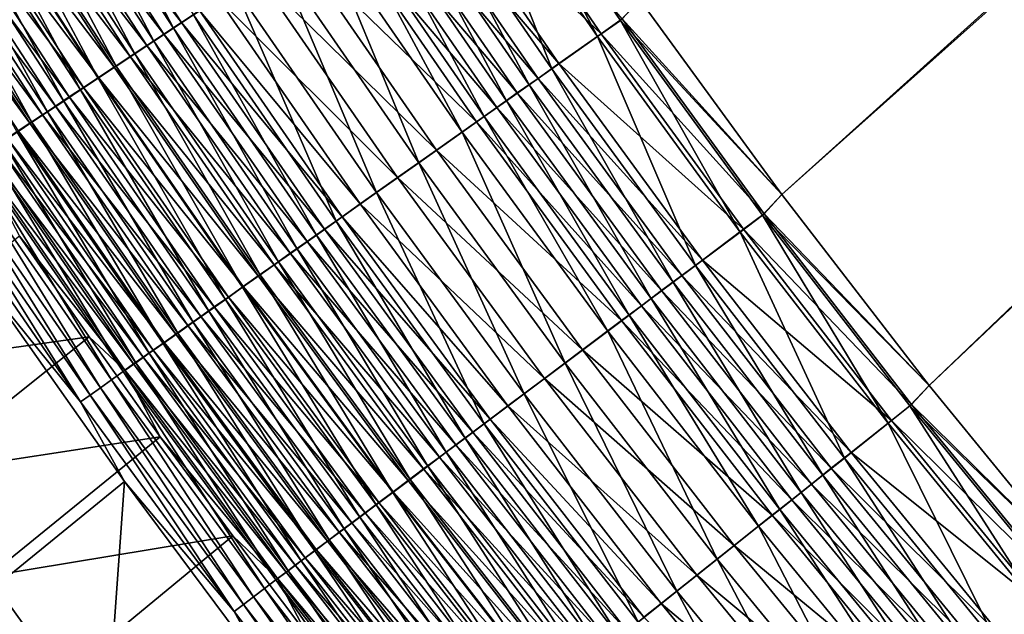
# Model space of a CAD drawing. Header units: metres. Extents: x 0 to 1400, y -1400 to 0.
# Tile 28 of 256: x 283 to 333, y -1000 to -970. Entities that reach past the tile are written whole.
import ezdxf

# ---------------------------------------------------------------- set-up
doc = ezdxf.new("R2010")
doc.units = ezdxf.units.M

msp = doc.modelspace()

# ---------------------------------------------------------------- linework, layer by layer
at = {"layer": 'None'}
for points in [[(321.405853, -978.495483, -503.477753), (314.217926, -968.616272, -503.477753), (623.399841, -706.274292, -503.477753)], [(623.399841, -706.274292, -503.477753), (328.869385, -988.164429, -503.477753), (321.405853, -978.495483, -503.477753)], [(336.601044, -997.614075, -503.477753), (328.869385, -988.164429, -503.477753), (623.399841, -706.274292, -503.477753)], [(314.218018, -968.616333, -500.477753), (321.405945, -978.495544, -500.477753), (626.394043, -706.461426, -500.477753)], [(626.394043, -706.461426, -500.477753), (321.405945, -978.495544, -500.477753), (328.869476, -988.16449, -500.477753)], [(328.869476, -988.16449, -500.477753), (336.601135, -997.614136, -500.477753), (626.394043, -706.461426, -500.477753)], [(284.705627, -958.741638, -498.319305), (290.609802, -970.067261, -497.601959), (283.66861, -959.389343, -497.576691)], [(284.705627, -958.741638, -498.319305), (291.626526, -969.391479, -498.341461), (290.609802, -970.067261, -497.601959)], [(283.66861, -959.389343, -497.576691), (289.617035, -970.727112, -496.817108), (282.656097, -960.02179, -496.788544)], [(291.021545, -969.775452, -494.342865), (284.088654, -959.106628, -494.316559), (283.179962, -959.674133, -493.549591)], [(283.66861, -959.389343, -497.576691), (290.609802, -970.067261, -497.601959), (289.617035, -970.727112, -496.817108)], [(291.021545, -969.775452, -494.342865), (291.936035, -969.167725, -495.065796), (284.088654, -959.106628, -494.316559)], [(288.649567, -971.370117, -495.987885), (281.669586, -960.637939, -495.955872), (282.656097, -960.02179, -496.788544)], [(290.130432, -970.367676, -493.579102), (283.179962, -959.674133, -493.549591), (282.296387, -960.225952, -492.742737)], [(282.656097, -960.02179, -496.788544), (289.617035, -970.727112, -496.817108), (288.649567, -971.370117, -495.987885)], [(290.130432, -970.367676, -493.579102), (291.021545, -969.775452, -494.342865), (283.179962, -959.674133, -493.549591)], [(312.083588, -970.495911, -503.371002), (305.149963, -960.403564, -503.370605), (306.335388, -959.615723, -503.45105)], [(306.335388, -959.615723, -503.45105), (314.217926, -968.616272, -503.477753), (313.243988, -969.676392, -503.451141)], [(313.243988, -969.676392, -503.451141), (312.083588, -970.495911, -503.371002), (306.335388, -959.615723, -503.45105)], [(289.263824, -970.943604, -492.775574), (282.296387, -960.225952, -492.742737), (281.439087, -960.761353, -491.897217)], [(289.263824, -970.943604, -492.775574), (290.130432, -970.367676, -493.579102), (282.296387, -960.225952, -492.742737)], [(309.77063, -972.129395, -503.051208), (302.78714, -961.973877, -503.049591), (305.149963, -960.403564, -503.370605)], [(312.259796, -970.35675, -500.379456), (305.329254, -960.267517, -500.379089), (303.152832, -961.713806, -500.083466)], [(312.083588, -970.495911, -503.371002), (309.77063, -972.129395, -503.051208), (305.149963, -960.403564, -503.370605)], [(312.259796, -970.35675, -500.379456), (313.328674, -969.60199, -500.453278), (305.329254, -960.267517, -500.379089)], [(288.422852, -971.502502, -491.933502), (281.439087, -960.761353, -491.897217), (280.609222, -961.279602, -491.014221)], [(287.70874, -971.995422, -495.11554), (280.710358, -961.237122, -495.079895), (281.669586, -960.637939, -495.955872)], [(288.422852, -971.502502, -491.933502), (289.263824, -970.943604, -492.775574), (281.439087, -960.761353, -491.897217)], [(287.70874, -971.995422, -495.11554), (281.669586, -960.637939, -495.955872), (288.649567, -971.370117, -495.987885)], [(286.795746, -972.602295, -494.201324), (279.779633, -961.81842, -494.161926), (280.710358, -961.237122, -495.079895)], [(287.608643, -972.04364, -491.054047), (280.609222, -961.279602, -491.014221), (279.807922, -961.780029, -490.09491)], [(287.608643, -972.04364, -491.054047), (288.422852, -971.502502, -491.933502), (280.609222, -961.279602, -491.014221)], [(286.795746, -972.602295, -494.201324), (280.710358, -961.237122, -495.079895), (287.70874, -971.995422, -495.11554)], [(279.779633, -961.81842, -494.161926), (285.911804, -973.189819, -493.246521), (278.878693, -962.381165, -493.203278)], [(279.807922, -961.780029, -490.09491), (279.036377, -962.261902, -489.140564), (286.822327, -972.566223, -490.138428)], [(285.911804, -973.189819, -493.246521), (279.779633, -961.81842, -494.161926), (286.795746, -972.602295, -494.201324)], [(286.822327, -972.566223, -490.138428), (287.608643, -972.04364, -491.054047), (279.807922, -961.780029, -490.09491)], [(308.621887, -972.940613, -502.812134), (301.613678, -962.753784, -502.809662), (302.78714, -961.973877, -503.049591)], [(310.129303, -971.861206, -500.08493), (303.152832, -961.713806, -500.083466), (302.07193, -962.432068, -499.862457)], [(309.77063, -972.129395, -503.051208), (308.621887, -972.940613, -502.812134), (302.78714, -961.973877, -503.049591)], [(310.129303, -971.861206, -500.08493), (312.259796, -970.35675, -500.379456), (303.152832, -961.713806, -500.083466)], [(278.878693, -962.381165, -493.203278), (285.058136, -973.757263, -492.252472), (278.008789, -962.924561, -492.205231)], [(279.036377, -962.261902, -489.140564), (278.295715, -962.724426, -488.152313), (286.065033, -973.069519, -489.187836)], [(278.878693, -962.381165, -493.203278), (285.911804, -973.189819, -493.246521), (285.058136, -973.757263, -492.252472)], [(279.036377, -962.261902, -489.140564), (286.065033, -973.069519, -489.187836), (286.822327, -972.566223, -490.138428)], [(309.071167, -972.608398, -499.864746), (302.07193, -962.432068, -499.862457), (300.998322, -963.145508, -499.593018)], [(309.071167, -972.608398, -499.864746), (310.129303, -971.861206, -500.08493), (302.07193, -962.432068, -499.862457)], [(278.008789, -962.924561, -492.205231), (284.235992, -974.303711, -491.220428), (277.171143, -963.447693, -491.169098)], [(285.337891, -973.552795, -488.20343), (278.295715, -962.724426, -488.152313), (277.587097, -963.166992, -487.131378)], [(278.008789, -962.924561, -492.205231), (285.058136, -973.757263, -492.252472), (284.235992, -974.303711, -491.220428)], [(278.295715, -962.724426, -488.152313), (285.337891, -973.552795, -488.20343), (286.065033, -973.069519, -489.187836)], [(307.480896, -973.74646, -502.520721), (300.448151, -963.528442, -502.51712), (301.613678, -962.753784, -502.809662)], [(308.621887, -972.940613, -502.812134), (307.480896, -973.74646, -502.520721), (301.613678, -962.753784, -502.809662)], [(277.171143, -963.447693, -491.169098), (283.446564, -974.82843, -490.151703), (276.367065, -963.949951, -490.096191)], [(277.587097, -963.166992, -487.131378), (276.911652, -963.588806, -486.079102), (284.642029, -974.015259, -487.186432)], [(277.171143, -963.447693, -491.169098), (284.235992, -974.303711, -491.220428), (283.446564, -974.82843, -490.151703)], [(284.642029, -974.015259, -487.186432), (285.337891, -973.552795, -488.20343), (277.587097, -963.166992, -487.131378)], [(306.349518, -974.54541, -502.177216), (299.292511, -964.296448, -502.172302), (300.448151, -963.528442, -502.51712)], [(308.020172, -973.350525, -499.596313), (300.998322, -963.145508, -499.593018), (299.933838, -963.852905, -499.275421)], [(307.480896, -973.74646, -502.520721), (306.349518, -974.54541, -502.177216), (300.448151, -963.528442, -502.51712)], [(308.020172, -973.350525, -499.596313), (309.071167, -972.608398, -499.864746), (300.998322, -963.145508, -499.593018)], [(275.663879, -964.368042, -483.887848), (283.348297, -974.875122, -485.060364), (276.270294, -963.98938, -484.997253)], [(276.911652, -963.588806, -486.079102), (276.270294, -963.98938, -484.997253), (283.978516, -974.456238, -486.138153)], [(276.270294, -963.98938, -484.997253), (283.348297, -974.875122, -485.060364), (283.978516, -974.456238, -486.138153)], [(276.367065, -963.949951, -490.096191), (283.446564, -974.82843, -490.151703), (282.691101, -975.330627, -489.047577)], [(276.911652, -963.588806, -486.079102), (283.978516, -974.456238, -486.138153), (284.642029, -974.015259, -487.186432)], [(306.978058, -974.086426, -499.279938), (299.933838, -963.852905, -499.275421), (298.88028, -964.55304, -498.909943)], [(306.978058, -974.086426, -499.279938), (308.020172, -973.350525, -499.596313), (299.933838, -963.852905, -499.275421)], [(283.348297, -974.875122, -485.060364), (275.663879, -964.368042, -483.887848), (282.752197, -975.271362, -483.955048)], [(305.946594, -974.814819, -498.915833), (298.88028, -964.55304, -498.909943), (296.812561, -965.927063, -498.03717)], [(305.229736, -975.336243, -501.781891), (298.148743, -965.056641, -501.775482), (299.292511, -964.296448, -502.172302)], [(305.946594, -974.814819, -498.915833), (306.978058, -974.086426, -499.279938), (298.88028, -964.55304, -498.909943)], [(306.349518, -974.54541, -502.177216), (305.229736, -975.336243, -501.781891), (299.292511, -964.296448, -502.172302)], [(303.031891, -976.888489, -500.837891), (295.903931, -966.548584, -500.827911), (298.148743, -965.056641, -501.775482)], [(305.229736, -975.336243, -501.781891), (303.031891, -976.888489, -500.837891), (298.148743, -965.056641, -501.775482)], [(303.922119, -976.244385, -498.046326), (296.812561, -965.927063, -498.03717), (294.806427, -967.260193, -496.980591)], [(303.922119, -976.244385, -498.046326), (305.946594, -974.814819, -498.915833), (296.812561, -965.927063, -498.03717)], [(300.899231, -978.394714, -499.695099), (293.726013, -967.996094, -499.680817), (295.903931, -966.548584, -500.827911)], [(303.031891, -976.888489, -500.837891), (300.899231, -978.394714, -499.695099), (295.903931, -966.548584, -500.827911)], [(301.957703, -977.631592, -496.993713), (294.806427, -967.260193, -496.980591), (292.872559, -968.545349, -495.746948)], [(301.957703, -977.631592, -496.993713), (303.922119, -976.244385, -498.046326), (294.806427, -967.260193, -496.980591)], [(298.843109, -979.846924, -498.360687), (291.626526, -969.391479, -498.341461), (293.726013, -967.996094, -499.680817)], [(300.899231, -978.394714, -499.695099), (298.843109, -979.846924, -498.360687), (293.726013, -967.996094, -499.680817)], [(300.063751, -978.969116, -495.764618), (292.872559, -968.545349, -495.746948), (291.936035, -969.167725, -495.065796)], [(300.063751, -978.969116, -495.764618), (301.957703, -977.631592, -496.993713), (292.872559, -968.545349, -495.746948)], [(314.217926, -968.616272, -503.477753), (321.405853, -978.495483, -503.477753), (313.243988, -969.676392, -503.451141)], [(321.405945, -978.495544, -500.477753), (314.218018, -968.616333, -500.477753), (313.328674, -969.60199, -500.453278)], [(291.626526, -969.391479, -498.341461), (297.847229, -980.550232, -497.623871), (290.609802, -970.067261, -497.601959)], [(299.146454, -979.616882, -495.085968), (291.936035, -969.167725, -495.065796), (291.021545, -969.775452, -494.342865)], [(298.843109, -979.846924, -498.360687), (297.847229, -980.550232, -497.623871), (291.626526, -969.391479, -498.341461)], [(299.146454, -979.616882, -495.085968), (300.063751, -978.969116, -495.764618), (291.936035, -969.167725, -495.065796)], [(298.250671, -980.249512, -494.365692), (291.021545, -969.775452, -494.342865), (290.130432, -970.367676, -493.579102)], [(298.250671, -980.249512, -494.365692), (299.146454, -979.616882, -495.085968), (291.021545, -969.775452, -494.342865)], [(319.299011, -980.389832, -503.371307), (312.083588, -970.495911, -503.371002), (313.243988, -969.676392, -503.451141)], [(320.517487, -979.46405, -500.453339), (313.328674, -969.60199, -500.453278), (312.259796, -970.35675, -500.379456)], [(313.243988, -969.676392, -503.451141), (321.405853, -978.495483, -503.477753), (320.433868, -979.539124, -503.451233)], [(320.433868, -979.539124, -503.451233), (319.299011, -980.389832, -503.371307), (313.243988, -969.676392, -503.451141)], [(320.517487, -979.46405, -500.453339), (321.405945, -978.495544, -500.477753), (313.328674, -969.60199, -500.453278)], [(297.377655, -980.866089, -493.604645), (290.130432, -970.367676, -493.579102), (289.263824, -970.943604, -492.775574)], [(290.609802, -970.067261, -497.601959), (296.874725, -981.237122, -496.841888), (289.617035, -970.727112, -496.817108)], [(297.377655, -980.866089, -493.604645), (298.250671, -980.249512, -494.365692), (290.130432, -970.367676, -493.579102)], [(290.609802, -970.067261, -497.601959), (297.847229, -980.550232, -497.623871), (296.874725, -981.237122, -496.841888)], [(317.036926, -982.08551, -503.052551), (309.77063, -972.129395, -503.051208), (312.083588, -970.495911, -503.371002)], [(319.472137, -980.247559, -500.379761), (312.259796, -970.35675, -500.379456), (310.129303, -971.861206, -500.08493)], [(319.299011, -980.389832, -503.371307), (317.036926, -982.08551, -503.052551), (312.083588, -970.495911, -503.371002)], [(319.472137, -980.247559, -500.379761), (320.517487, -979.46405, -500.453339), (312.259796, -970.35675, -500.379456)], [(296.528534, -981.465759, -492.803986), (289.263824, -970.943604, -492.775574), (288.422852, -971.502502, -491.933502)], [(289.617035, -970.727112, -496.817108), (295.926941, -981.906616, -496.015656), (288.649567, -971.370117, -495.987885)], [(296.528534, -981.465759, -492.803986), (297.377655, -980.866089, -493.604645), (289.263824, -970.943604, -492.775574)], [(289.617035, -970.727112, -496.817108), (296.874725, -981.237122, -496.841888), (295.926941, -981.906616, -496.015656)], [(295.704437, -982.047791, -491.964905), (288.422852, -971.502502, -491.933502), (287.608643, -972.04364, -491.054047)], [(295.005096, -982.557678, -495.146393), (287.70874, -971.995422, -495.11554), (288.649567, -971.370117, -495.987885)], [(295.704437, -982.047791, -491.964905), (296.528534, -981.465759, -492.803986), (288.422852, -971.502502, -491.933502)], [(288.649567, -971.370117, -495.987885), (295.926941, -981.906616, -496.015656), (295.005096, -982.557678, -495.146393)], [(294.110413, -983.189636, -494.235413), (286.795746, -972.602295, -494.201324), (287.70874, -971.995422, -495.11554)], [(294.906433, -982.611389, -491.088531), (287.608643, -972.04364, -491.054047), (286.822327, -972.566223, -490.138428)], [(294.906433, -982.611389, -491.088531), (295.704437, -982.047791, -491.964905), (287.608643, -972.04364, -491.054047)], [(294.110413, -983.189636, -494.235413), (287.70874, -971.995422, -495.11554), (295.005096, -982.557678, -495.146393)], [(317.388519, -981.809326, -500.086182), (310.129303, -971.861206, -500.08493), (309.071167, -972.608398, -499.864746)], [(317.388519, -981.809326, -500.086182), (319.472137, -980.247559, -500.379761), (310.129303, -971.861206, -500.08493)], [(315.913452, -982.927673, -502.81427), (308.621887, -972.940613, -502.812134), (309.77063, -972.129395, -503.051208)], [(317.036926, -982.08551, -503.052551), (315.913452, -982.927673, -502.81427), (309.77063, -972.129395, -503.051208)], [(293.244049, -983.801636, -493.283966), (285.911804, -973.189819, -493.246521), (286.795746, -972.602295, -494.201324)], [(286.822327, -972.566223, -490.138428), (286.065033, -973.069519, -489.187836), (294.135651, -983.155823, -490.176086)], [(293.244049, -983.801636, -493.283966), (286.795746, -972.602295, -494.201324), (294.110413, -983.189636, -494.235413)], [(294.135651, -983.155823, -490.176086), (294.906433, -982.611389, -491.088531), (286.822327, -972.566223, -490.138428)], [(314.797485, -983.76416, -502.523773), (307.480896, -973.74646, -502.520721), (308.621887, -972.940613, -502.812134)], [(316.353638, -982.584961, -499.866699), (309.071167, -972.608398, -499.864746), (308.020172, -973.350525, -499.596313)], [(315.913452, -982.927673, -502.81427), (314.797485, -983.76416, -502.523773), (308.621887, -972.940613, -502.812134)], [(316.353638, -982.584961, -499.866699), (317.388519, -981.809326, -500.086182), (309.071167, -972.608398, -499.864746)], [(292.680145, -984.183838, -488.247681), (285.337891, -973.552795, -488.20343), (284.642029, -974.015259, -487.186432)], [(285.911804, -973.189819, -493.246521), (292.407257, -984.3927, -492.293335), (285.058136, -973.757263, -492.252472)], [(286.065033, -973.069519, -489.187836), (285.337891, -973.552795, -488.20343), (293.393188, -983.680237, -489.228729)], [(285.337891, -973.552795, -488.20343), (292.680145, -984.183838, -488.247681), (293.393188, -983.680237, -489.228729)], [(292.407257, -984.3927, -492.293335), (285.911804, -973.189819, -493.246521), (293.244049, -983.801636, -493.283966)], [(286.065033, -973.069519, -489.187836), (293.393188, -983.680237, -489.228729), (294.135651, -983.155823, -490.176086)], [(315.325745, -983.355408, -499.599152), (308.020172, -973.350525, -499.596313), (306.978058, -974.086426, -499.279938)], [(315.325745, -983.355408, -499.599152), (316.353638, -982.584961, -499.866699), (308.020172, -973.350525, -499.596313)], [(284.642029, -974.015259, -487.186432), (283.978516, -974.456238, -486.138153), (291.997589, -984.665955, -487.23407)], [(285.058136, -973.757263, -492.252472), (291.601196, -984.962097, -491.264832), (284.235992, -974.303711, -491.220428)], [(291.997589, -984.665955, -487.23407), (292.680145, -984.183838, -488.247681), (284.642029, -974.015259, -487.186432)], [(285.058136, -973.757263, -492.252472), (292.407257, -984.3927, -492.293335), (291.601196, -984.962097, -491.264832)], [(313.690948, -984.593689, -502.181366), (306.349518, -974.54541, -502.177216), (307.480896, -973.74646, -502.520721)], [(314.797485, -983.76416, -502.523773), (313.690948, -984.593689, -502.181366), (307.480896, -973.74646, -502.520721)], [(283.348297, -974.875122, -485.060364), (291.346649, -985.125793, -486.189209), (283.978516, -974.456238, -486.138153)], [(284.235992, -974.303711, -491.220428), (290.827057, -985.508972, -490.199707), (283.446564, -974.82843, -490.151703)], [(283.978516, -974.456238, -486.138153), (291.346649, -985.125793, -486.189209), (291.997589, -984.665955, -487.23407)], [(284.235992, -974.303711, -491.220428), (291.601196, -984.962097, -491.264832), (290.827057, -985.508972, -490.199707)], [(312.595703, -985.414734, -501.787323), (305.229736, -975.336243, -501.781891), (306.349518, -974.54541, -502.177216)], [(314.306488, -984.119385, -499.283752), (306.978058, -974.086426, -499.279938), (305.946594, -974.814819, -498.915833)], [(313.690948, -984.593689, -502.181366), (312.595703, -985.414734, -501.787323), (306.349518, -974.54541, -502.177216)], [(314.306488, -984.119385, -499.283752), (315.325745, -983.355408, -499.599152), (306.978058, -974.086426, -499.279938)], [(283.446564, -974.82843, -490.151703), (290.08606, -986.03241, -489.099274), (282.691101, -975.330627, -489.047577)], [(290.728149, -985.562744, -485.114929), (283.348297, -974.875122, -485.060364), (282.752197, -975.271362, -483.955048)], [(291.346649, -985.125793, -486.189209), (283.348297, -974.875122, -485.060364), (290.728149, -985.562744, -485.114929)], [(283.446564, -974.82843, -490.151703), (290.827057, -985.508972, -490.199707), (290.08606, -986.03241, -489.099274)], [(313.297607, -984.87561, -498.920837), (305.946594, -974.814819, -498.915833), (303.922119, -976.244385, -498.046326)], [(313.297607, -984.87561, -498.920837), (314.306488, -984.119385, -499.283752), (305.946594, -974.814819, -498.915833)], [(282.691101, -975.330627, -489.047577), (289.379333, -986.531738, -487.964905), (281.970764, -975.809448, -487.909485)], [(282.191101, -975.644348, -482.824097), (290.142944, -985.976135, -484.013123), (282.752197, -975.271362, -483.955048)], [(282.691101, -975.330627, -489.047577), (290.08606, -986.03241, -489.099274), (289.379333, -986.531738, -487.964905)], [(282.752197, -975.271362, -483.955048), (290.142944, -985.976135, -484.013123), (290.728149, -985.562744, -485.114929)], [(310.445831, -987.026306, -500.846344), (303.031891, -976.888489, -500.837891), (305.229736, -975.336243, -501.781891)], [(312.595703, -985.414734, -501.787323), (310.445831, -987.026306, -500.846344), (305.229736, -975.336243, -501.781891)], [(281.665863, -975.993469, -481.669464), (281.177338, -976.318237, -480.493073), (289.075867, -986.730042, -481.734619)], [(288.707855, -987.006104, -486.798584), (281.28653, -976.264282, -486.73938), (281.970764, -975.809448, -487.909485)], [(281.665863, -975.993469, -481.669464), (289.591919, -986.365417, -482.885742), (282.191101, -975.644348, -482.824097)], [(281.665863, -975.993469, -481.669464), (289.075867, -986.730042, -481.734619), (289.591919, -986.365417, -482.885742)], [(281.970764, -975.809448, -487.909485), (289.379333, -986.531738, -487.964905), (288.707855, -987.006104, -486.798584)], [(282.191101, -975.644348, -482.824097), (289.591919, -986.365417, -482.885742), (290.142944, -985.976135, -484.013123)], [(288.07254, -987.455017, -485.602386), (280.639374, -976.694519, -485.539337), (281.28653, -976.264282, -486.73938)], [(281.177338, -976.318237, -480.493073), (280.72641, -976.617981, -479.296844), (288.595673, -987.069336, -480.561768)], [(281.177338, -976.318237, -480.493073), (288.595673, -987.069336, -480.561768), (289.075867, -986.730042, -481.734619)], [(288.07254, -987.455017, -485.602386), (281.28653, -976.264282, -486.73938), (288.707855, -987.006104, -486.798584)], [(311.317352, -986.359924, -498.054108), (303.922119, -976.244385, -498.046326), (301.957703, -977.631592, -496.993713)], [(311.317352, -986.359924, -498.054108), (313.297607, -984.87561, -498.920837), (303.922119, -976.244385, -498.046326)], [(287.474274, -987.877686, -484.378387), (280.030212, -977.099487, -484.311523), (280.639374, -976.694519, -485.539337)], [(287.474274, -987.877686, -484.378387), (280.639374, -976.694519, -485.539337), (288.07254, -987.455017, -485.602386)], [(280.72641, -976.617981, -479.296844), (282.810455, -980.59613, -478.115906), (288.152161, -987.382751, -479.369049)], [(280.72641, -976.617981, -479.296844), (288.152161, -987.382751, -479.369049), (288.595673, -987.069336, -480.561768)], [(308.359558, -988.590332, -499.707153), (300.899231, -978.394714, -499.695099), (303.031891, -976.888489, -500.837891)], [(310.445831, -987.026306, -500.846344), (308.359558, -988.590332, -499.707153), (303.031891, -976.888489, -500.837891)], [(286.3927, -988.642029, -481.855316), (278.929596, -977.831238, -481.780762), (279.459961, -977.478577, -483.057953)], [(280.030212, -977.099487, -484.311523), (286.914032, -988.27356, -483.128693), (279.459961, -977.478577, -483.057953)], [(279.459961, -977.478577, -483.057953), (286.914032, -988.27356, -483.128693), (286.3927, -988.642029, -481.855316)], [(287.474274, -987.877686, -484.378387), (286.914032, -988.27356, -483.128693), (280.030212, -977.099487, -484.311523)], [(278.929596, -977.831238, -481.780762), (285.911163, -988.9823, -480.560425), (278.440033, -978.156738, -480.482086)], [(285.911163, -988.9823, -480.560425), (278.929596, -977.831238, -481.780762), (286.3927, -988.642029, -481.855316)], [(309.39566, -987.800415, -497.004822), (301.957703, -977.631592, -496.993713), (300.063751, -978.969116, -495.764618)], [(309.39566, -987.800415, -497.004822), (311.317352, -986.359924, -498.054108), (301.957703, -977.631592, -496.993713)], [(278.440033, -978.156738, -480.482086), (285.911163, -988.9823, -480.560425), (281.013397, -982.923889, -479.205048)], [(306.34787, -990.09845, -498.376923), (298.843109, -979.846924, -498.360687), (300.899231, -978.394714, -499.695099)], [(308.359558, -988.590332, -499.707153), (306.34787, -990.09845, -498.376923), (300.899231, -978.394714, -499.695099)], [(321.405853, -978.495483, -503.477753), (328.869385, -988.164429, -503.477753), (320.433868, -979.539124, -503.451233)], [(328.869476, -988.16449, -500.477753), (321.405945, -978.495544, -500.477753), (320.517487, -979.46405, -500.453339)], [(307.542664, -989.189392, -495.779572), (300.063751, -978.969116, -495.764618), (299.146454, -979.616882, -495.085968)], [(307.542664, -989.189392, -495.779572), (309.39566, -987.800415, -497.004822), (300.063751, -978.969116, -495.764618)], [(327.980164, -989.118774, -500.4534), (320.517487, -979.46405, -500.453339), (319.472137, -980.247559, -500.379761)], [(327.980164, -989.118774, -500.4534), (328.869476, -988.16449, -500.477753), (320.517487, -979.46405, -500.453339)], [(305.373413, -990.828979, -497.642395), (297.847229, -980.550232, -497.623871), (298.843109, -979.846924, -498.360687)], [(306.645111, -989.862244, -495.103027), (299.146454, -979.616882, -495.085968), (298.250671, -980.249512, -494.365692)], [(306.34787, -990.09845, -498.376923), (305.373413, -990.828979, -497.642395), (298.843109, -979.846924, -498.360687)], [(306.645111, -989.862244, -495.103027), (307.542664, -989.189392, -495.779572), (299.146454, -979.616882, -495.085968)], [(326.788818, -990.075989, -503.371613), (319.299011, -980.389832, -503.371307), (320.433868, -979.539124, -503.451233)], [(320.433868, -979.539124, -503.451233), (328.869385, -988.164429, -503.477753), (327.897614, -989.194519, -503.451294)], [(327.897614, -989.194519, -503.451294), (326.788818, -990.075989, -503.371613), (320.433868, -979.539124, -503.451233)], [(305.768494, -990.519409, -494.384949), (298.250671, -980.249512, -494.365692), (297.377655, -980.866089, -493.604645)], [(305.768494, -990.519409, -494.384949), (306.645111, -989.862244, -495.103027), (298.250671, -980.249512, -494.365692)], [(324.578644, -991.832886, -503.05368), (317.036926, -982.08551, -503.052551), (319.299011, -980.389832, -503.371307)], [(326.958832, -989.930603, -500.380005), (319.472137, -980.247559, -500.379761), (317.388519, -981.809326, -500.086182)], [(326.788818, -990.075989, -503.371613), (324.578644, -991.832886, -503.05368), (319.299011, -980.389832, -503.371307)], [(326.958832, -989.930603, -500.380005), (327.980164, -989.118774, -500.4534), (319.472137, -980.247559, -500.379761)], [(286.346405, -985.704224, -478.150879), (282.810455, -980.59613, -478.115906), (274.072144, -987.441956, -449.796906)], [(282.810455, -980.59613, -478.115906), (286.346405, -985.704224, -478.150879), (288.152161, -987.382751, -479.369049)], [(304.914124, -991.159912, -493.626221), (297.377655, -980.866089, -493.604645), (296.528534, -981.465759, -492.803986)], [(297.847229, -980.550232, -497.623871), (304.421753, -991.54248, -496.862793), (296.874725, -981.237122, -496.841888)], [(304.914124, -991.159912, -493.626221), (305.768494, -990.519409, -494.384949), (297.377655, -980.866089, -493.604645)], [(305.373413, -990.828979, -497.642395), (304.421753, -991.54248, -496.862793), (297.847229, -980.550232, -497.623871)], [(304.083038, -991.782898, -492.827972), (296.528534, -981.465759, -492.803986), (295.704437, -982.047791, -491.964905)], [(296.874725, -981.237122, -496.841888), (303.494171, -992.237915, -496.039063), (295.926941, -981.906616, -496.015656)], [(304.083038, -991.782898, -492.827972), (304.914124, -991.159912, -493.626221), (296.528534, -981.465759, -492.803986)], [(296.874725, -981.237122, -496.841888), (304.421753, -991.54248, -496.862793), (303.494171, -992.237915, -496.039063)], [(295.926941, -981.906616, -496.015656), (302.591888, -992.914368, -495.172424), (295.005096, -982.557678, -495.146393)], [(295.926941, -981.906616, -496.015656), (303.494171, -992.237915, -496.039063), (302.591888, -992.914368, -495.172424)], [(324.923035, -991.548828, -500.087189), (317.388519, -981.809326, -500.086182), (316.353638, -982.584961, -499.866699)], [(324.923035, -991.548828, -500.087189), (326.958832, -989.930603, -500.380005), (317.388519, -981.809326, -500.086182)], [(303.276337, -992.387695, -491.991394), (295.704437, -982.047791, -491.964905), (294.906433, -982.611389, -491.088531)], [(303.276337, -992.387695, -491.991394), (304.083038, -991.782898, -492.827972), (295.704437, -982.047791, -491.964905)], [(323.480927, -992.705505, -502.81601), (315.913452, -982.927673, -502.81427), (317.036926, -982.08551, -503.052551)], [(324.578644, -991.832886, -503.05368), (323.480927, -992.705505, -502.81601), (317.036926, -982.08551, -503.052551)], [(281.013397, -982.923889, -479.205048), (288.135834, -993.026123, -479.276489), (279.444397, -1000.0849, -450.889496)], [(285.911163, -988.9823, -480.560425), (288.135834, -993.026123, -479.276489), (281.013397, -982.923889, -479.205048)], [(301.716125, -993.570984, -494.26416), (294.110413, -983.189636, -494.235413), (295.005096, -982.557678, -495.146393)], [(302.495117, -992.973389, -491.117615), (294.906433, -982.611389, -491.088531), (294.135651, -983.155823, -490.176086)], [(302.495117, -992.973389, -491.117615), (303.276337, -992.387695, -491.991394), (294.906433, -982.611389, -491.088531)], [(295.005096, -982.557678, -495.146393), (302.591888, -992.914368, -495.172424), (301.716125, -993.570984, -494.26416)], [(322.390564, -993.572266, -502.526306), (314.797485, -983.76416, -502.523773), (315.913452, -982.927673, -502.81427)], [(323.911926, -992.352539, -499.868317), (316.353638, -982.584961, -499.866699), (315.325745, -983.355408, -499.599152)], [(323.480927, -992.705505, -502.81601), (322.390564, -993.572266, -502.526306), (315.913452, -982.927673, -502.81427)], [(323.911926, -992.352539, -499.868317), (324.923035, -991.548828, -500.087189), (316.353638, -982.584961, -499.866699)], [(300.86795, -994.20697, -493.315521), (293.244049, -983.801636, -493.283966), (294.110413, -983.189636, -494.235413)], [(294.135651, -983.155823, -490.176086), (293.393188, -983.680237, -489.228729), (301.740417, -993.539246, -490.207855)], [(300.86795, -994.20697, -493.315521), (294.110413, -983.189636, -494.235413), (301.716125, -993.570984, -494.26416)], [(301.740417, -993.539246, -490.207855), (302.495117, -992.973389, -491.117615), (294.135651, -983.155823, -490.176086)], [(322.907562, -993.150879, -499.601471), (315.325745, -983.355408, -499.599152), (314.306488, -984.119385, -499.283752)], [(322.907562, -993.150879, -499.601471), (323.911926, -992.352539, -499.868317), (315.325745, -983.355408, -499.599152)], [(300.048615, -994.821289, -492.32782), (292.407257, -984.3927, -492.293335), (293.244049, -983.801636, -493.283966)], [(293.393188, -983.680237, -489.228729), (292.680145, -984.183838, -488.247681), (301.013336, -994.084412, -489.263245)], [(300.048615, -994.821289, -492.32782), (293.244049, -983.801636, -493.283966), (300.86795, -994.20697, -493.315521)], [(293.393188, -983.680237, -489.228729), (301.013336, -994.084412, -489.263245), (301.740417, -993.539246, -490.207855)], [(321.309357, -994.431824, -502.184784), (313.690948, -984.593689, -502.181366), (314.797485, -983.76416, -502.523773)], [(322.390564, -993.572266, -502.526306), (321.309357, -994.431824, -502.184784), (314.797485, -983.76416, -502.523773)], [(292.407257, -984.3927, -492.293335), (299.259247, -995.413208, -491.302277), (291.601196, -984.962097, -491.264832)], [(292.680145, -984.183838, -488.247681), (291.997589, -984.665955, -487.23407), (300.314911, -994.608032, -488.284973)], [(299.259247, -995.413208, -491.302277), (292.407257, -984.3927, -492.293335), (300.048615, -994.821289, -492.32782)], [(292.680145, -984.183838, -488.247681), (300.314911, -994.608032, -488.284973), (301.013336, -994.084412, -489.263245)], [(321.911652, -993.942505, -499.286926), (314.306488, -984.119385, -499.283752), (313.297607, -984.87561, -498.920837)], [(321.911652, -993.942505, -499.286926), (322.907562, -993.150879, -499.601471), (314.306488, -984.119385, -499.283752)], [(291.601196, -984.962097, -491.264832), (298.501038, -995.981812, -490.240204), (290.827057, -985.508972, -490.199707)], [(291.346649, -985.125793, -486.189209), (299.646271, -995.109436, -487.274231), (291.997589, -984.665955, -487.23407)], [(291.601196, -984.962097, -491.264832), (299.259247, -995.413208, -491.302277), (298.501038, -995.981812, -490.240204)], [(291.997589, -984.665955, -487.23407), (299.646271, -995.109436, -487.274231), (300.314911, -994.608032, -488.284973)], [(320.925873, -994.726074, -498.924927), (313.297607, -984.87561, -498.920837), (311.317352, -986.359924, -498.054108)], [(320.239136, -995.282593, -501.791779), (312.595703, -985.414734, -501.787323), (313.690948, -984.593689, -502.181366)], [(320.925873, -994.726074, -498.924927), (321.911652, -993.942505, -499.286926), (313.297607, -984.87561, -498.920837)], [(321.309357, -994.431824, -502.184784), (320.239136, -995.282593, -501.791779), (313.690948, -984.593689, -502.181366)], [(290.827057, -985.508972, -490.199707), (297.775116, -996.526184, -489.142853), (290.08606, -986.03241, -489.099274)], [(299.008453, -995.587708, -486.232269), (291.346649, -985.125793, -486.189209), (290.728149, -985.562744, -485.114929)], [(290.827057, -985.508972, -490.199707), (298.501038, -995.981812, -490.240204), (297.775116, -996.526184, -489.142853)], [(299.646271, -995.109436, -487.274231), (291.346649, -985.125793, -486.189209), (299.008453, -995.587708, -486.232269)], [(318.138336, -996.952637, -500.853241), (310.445831, -987.026306, -500.846344), (312.595703, -985.414734, -501.787323)], [(320.239136, -995.282593, -501.791779), (318.138336, -996.952637, -500.853241), (312.595703, -985.414734, -501.787323)], [(277.625336, -992.653137, -449.78949), (286.346405, -985.704224, -478.150879), (274.072144, -987.441956, -449.796906)], [(289.946777, -990.760559, -478.183105), (286.346405, -985.704224, -478.150879), (277.625336, -992.653137, -449.78949)], [(288.152161, -987.382751, -479.369049), (286.346405, -985.704224, -478.150879), (289.946777, -990.760559, -478.183105)], [(289.591919, -986.365417, -482.885742), (297.828552, -996.472595, -484.062073), (290.142944, -985.976135, -484.013123)], [(290.142944, -985.976135, -484.013123), (298.402252, -996.042297, -485.160919), (290.728149, -985.562744, -485.114929)], [(290.142944, -985.976135, -484.013123), (297.828552, -996.472595, -484.062073), (298.402252, -996.042297, -485.160919)], [(290.728149, -985.562744, -485.114929), (298.402252, -996.042297, -485.160919), (299.008453, -995.587708, -486.232269)], [(289.075867, -986.730042, -481.734619), (297.288177, -996.877869, -482.937653), (289.591919, -986.365417, -482.885742)], [(290.08606, -986.03241, -489.099274), (297.082611, -997.045471, -488.011627), (289.379333, -986.531738, -487.964905)], [(289.591919, -986.365417, -482.885742), (297.288177, -996.877869, -482.937653), (297.828552, -996.472595, -484.062073)], [(290.08606, -986.03241, -489.099274), (297.775116, -996.526184, -489.142853), (297.082611, -997.045471, -488.011627)], [(318.990814, -996.264282, -498.060455), (311.317352, -986.359924, -498.054108), (309.39566, -987.800415, -497.004822)], [(318.990814, -996.264282, -498.060455), (320.925873, -994.726074, -498.924927), (311.317352, -986.359924, -498.054108)], [(295.801666, -998.006226, -485.655518), (288.07254, -987.455017, -485.602386), (288.707855, -987.006104, -486.798584)], [(289.075867, -986.730042, -481.734619), (288.595673, -987.069336, -480.561768), (296.781952, -997.257629, -481.78952)], [(289.379333, -986.531738, -487.964905), (296.4245, -997.539063, -486.848511), (288.707855, -987.006104, -486.798584)], [(288.707855, -987.006104, -486.798584), (296.4245, -997.539063, -486.848511), (295.801666, -998.006226, -485.655518)], [(289.075867, -986.730042, -481.734619), (296.781952, -997.257629, -481.78952), (297.288177, -996.877869, -482.937653)], [(289.379333, -986.531738, -487.964905), (297.082611, -997.045471, -488.011627), (296.4245, -997.539063, -486.848511)], [(295.214966, -998.446289, -484.434753), (287.474274, -987.877686, -484.378387), (288.07254, -987.455017, -485.602386)], [(295.214966, -998.446289, -484.434753), (288.07254, -987.455017, -485.602386), (295.801666, -998.006226, -485.655518)], [(288.595673, -987.069336, -480.561768), (288.152161, -987.382751, -479.369049), (296.310669, -997.611145, -480.619629)], [(288.152161, -987.382751, -479.369049), (289.946777, -990.760559, -478.183105), (295.875183, -997.937866, -479.429871)], [(288.152161, -987.382751, -479.369049), (295.875183, -997.937866, -479.429871), (296.310669, -997.611145, -480.619629)], [(288.595673, -987.069336, -480.561768), (296.310669, -997.611145, -480.619629), (296.781952, -997.257629, -481.78952)], [(316.099487, -998.573486, -499.71698), (308.359558, -988.590332, -499.707153), (310.445831, -987.026306, -500.846344)], [(318.138336, -996.952637, -500.853241), (316.099487, -998.573486, -499.71698), (310.445831, -987.026306, -500.846344)], [(294.665344, -998.858643, -483.188263), (286.914032, -988.27356, -483.128693), (287.474274, -987.877686, -484.378387)], [(295.214966, -998.446289, -484.434753), (294.665344, -998.858643, -483.188263), (287.474274, -987.877686, -484.378387)], [(317.112823, -997.757141, -497.013885), (309.39566, -987.800415, -497.004822), (307.542664, -989.189392, -495.779572)], [(317.112823, -997.757141, -497.013885), (318.990814, -996.264282, -498.060455), (309.39566, -987.800415, -497.004822)], [(286.914032, -988.27356, -483.128693), (294.153687, -999.242493, -481.918121), (286.3927, -988.642029, -481.855316)], [(286.914032, -988.27356, -483.128693), (294.665344, -998.858643, -483.188263), (294.153687, -999.242493, -481.918121)], [(328.869385, -988.164429, -503.477753), (336.601044, -997.614075, -503.477753), (327.897614, -989.194519, -503.451294)], [(336.601135, -997.614136, -500.477753), (328.869476, -988.16449, -500.477753), (327.980164, -989.118774, -500.4534)], [(293.680908, -999.597229, -480.626404), (285.911163, -988.9823, -480.560425), (286.3927, -988.642029, -481.855316)], [(293.680908, -999.597229, -480.626404), (288.135834, -993.026123, -479.276489), (285.911163, -988.9823, -480.560425)], [(286.3927, -988.642029, -481.855316), (294.153687, -999.242493, -481.918121), (293.680908, -999.597229, -480.626404)], [(314.133331, -1000.136658, -498.390137), (306.34787, -990.09845, -498.376923), (308.359558, -988.590332, -499.707153)], [(316.099487, -998.573486, -499.71698), (314.133331, -1000.136658, -498.390137), (308.359558, -988.590332, -499.707153)], [(315.301788, -999.196838, -495.791748), (307.542664, -989.189392, -495.779572), (306.645111, -989.862244, -495.103027)], [(315.301788, -999.196838, -495.791748), (317.112823, -997.757141, -497.013885), (307.542664, -989.189392, -495.779572)], [(334.545532, -999.545044, -503.371826), (326.788818, -990.075989, -503.371613), (327.897614, -989.194519, -503.451294)], [(335.70932, -998.556885, -500.453461), (327.980164, -989.118774, -500.4534), (326.958832, -989.930603, -500.380005)], [(327.897614, -989.194519, -503.451294), (336.601044, -997.614075, -503.477753), (335.627747, -998.633362, -503.451355)], [(335.627747, -998.633362, -503.451355), (334.545532, -999.545044, -503.371826), (327.897614, -989.194519, -503.451294)], [(335.70932, -998.556885, -500.453461), (336.601135, -997.614136, -500.477753), (327.980164, -989.118774, -500.4534)], [(314.424469, -999.894287, -495.116913), (306.645111, -989.862244, -495.103027), (305.768494, -990.519409, -494.384949)], [(314.424469, -999.894287, -495.116913), (315.301788, -999.196838, -495.791748), (306.645111, -989.862244, -495.103027)], [(334.712463, -999.396606, -500.380219), (326.958832, -989.930603, -500.380005), (324.923035, -991.548828, -500.087189)], [(334.712463, -999.396606, -500.380219), (335.70932, -998.556885, -500.453461), (326.958832, -989.930603, -500.380005)], [(313.180878, -1000.893921, -497.65744), (305.373413, -990.828979, -497.642395), (306.34787, -990.09845, -498.376923)], [(314.133331, -1000.136658, -498.390137), (313.180878, -1000.893921, -497.65744), (306.34787, -990.09845, -498.376923)], [(332.388336, -1001.362305, -503.054565), (324.578644, -991.832886, -503.05368), (326.788818, -990.075989, -503.371613)], [(334.545532, -999.545044, -503.371826), (332.388336, -1001.362305, -503.054565), (326.788818, -990.075989, -503.371613)], [(281.251404, -997.816528, -449.782562), (289.946777, -990.760559, -478.183105), (277.625336, -992.653137, -449.78949)], [(293.616699, -995.772156, -478.212738), (289.946777, -990.760559, -478.183105), (281.251404, -997.816528, -449.782562)], [(289.946777, -990.760559, -478.183105), (293.616699, -995.772156, -478.212738), (295.875183, -997.937866, -479.429871)], [(312.25058, -1001.633545, -496.879791), (304.421753, -991.54248, -496.862793), (305.373413, -990.828979, -497.642395)], [(313.567596, -1000.5755, -494.400604), (305.768494, -990.519409, -494.384949), (304.914124, -991.159912, -493.626221)], [(313.180878, -1000.893921, -497.65744), (312.25058, -1001.633545, -496.879791), (305.373413, -990.828979, -497.642395)], [(313.567596, -1000.5755, -494.400604), (314.424469, -999.894287, -495.116913), (305.768494, -990.519409, -494.384949)], [(312.732361, -1001.239563, -493.643768), (304.914124, -991.159912, -493.626221), (304.083038, -991.782898, -492.827972)], [(312.732361, -1001.239563, -493.643768), (313.567596, -1000.5755, -494.400604), (304.914124, -991.159912, -493.626221)], [(311.91983, -1001.885559, -492.847504), (304.083038, -991.782898, -492.827972), (303.276337, -992.387695, -491.991394)], [(304.421753, -991.54248, -496.862793), (311.343811, -1002.354492, -496.058105), (303.494171, -992.237915, -496.039063)], [(311.91983, -1001.885559, -492.847504), (312.732361, -1001.239563, -493.643768), (304.083038, -991.782898, -492.827972)], [(312.25058, -1001.633545, -496.879791), (311.343811, -1002.354492, -496.058105), (304.421753, -991.54248, -496.862793)], [(331.316895, -1002.264832, -502.817383), (323.480927, -992.705505, -502.81601), (324.578644, -991.832886, -503.05368)], [(332.725464, -1001.070374, -500.088013), (324.923035, -991.548828, -500.087189), (323.911926, -992.352539, -499.868317)], [(332.388336, -1001.362305, -503.054565), (331.316895, -1002.264832, -502.817383), (324.578644, -991.832886, -503.05368)], [(332.725464, -1001.070374, -500.088013), (334.712463, -999.396606, -500.380219), (324.923035, -991.548828, -500.087189)], [(311.131073, -1002.512634, -492.012939), (303.276337, -992.387695, -491.991394), (302.495117, -992.973389, -491.117615)], [(303.494171, -992.237915, -496.039063), (310.46167, -1003.055908, -495.193604), (302.591888, -992.914368, -495.172424)], [(311.131073, -1002.512634, -492.012939), (311.91983, -1001.885559, -492.847504), (303.276337, -992.387695, -491.991394)], [(303.494171, -992.237915, -496.039063), (311.343811, -1002.354492, -496.058105), (310.46167, -1003.055908, -495.193604)], [(331.738586, -1001.901672, -499.869568), (323.911926, -992.352539, -499.868317), (322.907562, -993.150879, -499.601471)], [(331.738586, -1001.901672, -499.869568), (332.725464, -1001.070374, -500.088013), (323.911926, -992.352539, -499.868317)], [(302.591888, -992.914368, -495.172424), (309.605377, -1003.736755, -494.287567), (301.716125, -993.570984, -494.26416)], [(310.367126, -1003.120056, -491.141266), (302.495117, -992.973389, -491.117615), (301.740417, -993.539246, -490.207855)], [(310.367126, -1003.120056, -491.141266), (311.131073, -1002.512634, -492.012939), (302.495117, -992.973389, -491.117615)], [(302.591888, -992.914368, -495.172424), (310.46167, -1003.055908, -495.193604), (309.605377, -1003.736755, -494.287567)], [(330.252625, -1003.161438, -502.528259), (322.390564, -993.572266, -502.526306), (323.480927, -992.705505, -502.81601)], [(331.316895, -1002.264832, -502.817383), (330.252625, -1003.161438, -502.528259), (323.480927, -992.705505, -502.81601)], [(279.444397, -1000.0849, -450.889496), (288.135834, -993.026123, -479.276489), (286.893066, -1010.20166, -450.8797)], [(288.135834, -993.026123, -479.276489), (295.56189, -1002.990967, -479.336884), (286.893066, -1010.20166, -450.8797)], [(295.56189, -1002.990967, -479.336884), (288.135834, -993.026123, -479.276489), (293.680908, -999.597229, -480.626404)], [(330.75827, -1002.727417, -499.603271), (322.907562, -993.150879, -499.601471), (321.911652, -993.942505, -499.286926)], [(330.75827, -1002.727417, -499.603271), (331.738586, -1001.901672, -499.869568), (322.907562, -993.150879, -499.601471)], [(308.776001, -1004.39624, -493.341217), (300.86795, -994.20697, -493.315521), (301.716125, -993.570984, -494.26416)], [(301.740417, -993.539246, -490.207855), (301.013336, -994.084412, -489.263245), (309.629059, -1003.706909, -490.233673)], [(301.716125, -993.570984, -494.26416), (309.605377, -1003.736755, -494.287567), (308.776001, -1004.39624, -493.341217)], [(309.629059, -1003.706909, -490.233673), (310.367126, -1003.120056, -491.141266), (301.740417, -993.539246, -490.207855)], [(329.786194, -1003.546326, -499.289368), (321.911652, -993.942505, -499.286926), (320.925873, -994.726074, -498.924927)], [(329.197266, -1004.050476, -502.187439), (321.309357, -994.431824, -502.184784), (322.390564, -993.572266, -502.526306)], [(329.786194, -1003.546326, -499.289368), (330.75827, -1002.727417, -499.603271), (321.911652, -993.942505, -499.286926)], [(330.252625, -1003.161438, -502.528259), (329.197266, -1004.050476, -502.187439), (322.390564, -993.572266, -502.526306)], [(307.974701, -1005.033447, -492.355835), (300.048615, -994.821289, -492.32782), (300.86795, -994.20697, -493.315521)], [(301.013336, -994.084412, -489.263245), (300.314911, -994.608032, -488.284973), (308.917908, -1004.2724, -489.29126)], [(307.974701, -1005.033447, -492.355835), (300.86795, -994.20697, -493.315521), (308.776001, -1004.39624, -493.341217)], [(301.013336, -994.084412, -489.263245), (308.917908, -1004.2724, -489.29126), (309.629059, -1003.706909, -490.233673)], [(328.152618, -1004.930481, -501.795227), (320.239136, -995.282593, -501.791779), (321.309357, -994.431824, -502.184784)], [(329.197266, -1004.050476, -502.187439), (328.152618, -1004.930481, -501.795227), (321.309357, -994.431824, -502.184784)], [(307.202606, -1005.6474, -491.332703), (299.259247, -995.413208, -491.302277), (300.048615, -994.821289, -492.32782)], [(299.646271, -995.109436, -487.274231), (308.234711, -1004.815674, -488.315277), (300.314911, -994.608032, -488.284973)], [(307.202606, -1005.6474, -491.332703), (300.048615, -994.821289, -492.32782), (307.974701, -1005.033447, -492.355835)], [(300.314911, -994.608032, -488.284973), (308.234711, -1004.815674, -488.315277), (308.917908, -1004.2724, -489.29126)], [(328.823944, -1004.356873, -498.928101), (320.925873, -994.726074, -498.924927), (318.990814, -996.264282, -498.060455)], [(328.823944, -1004.356873, -498.928101), (329.786194, -1003.546326, -499.289368), (320.925873, -994.726074, -498.924927)], [(299.259247, -995.413208, -491.302277), (306.460876, -1006.237305, -490.273102), (298.501038, -995.981812, -490.240204)], [(307.580536, -1005.335938, -487.306854), (299.646271, -995.109436, -487.274231), (299.008453, -995.587708, -486.232269)], [(306.460876, -1006.237305, -490.273102), (299.259247, -995.413208, -491.302277), (307.202606, -1005.6474, -491.332703)], [(308.234711, -1004.815674, -488.315277), (299.646271, -995.109436, -487.274231), (307.580536, -1005.335938, -487.306854)], [(326.101929, -1006.658081, -500.858551), (318.138336, -996.952637, -500.853241), (320.239136, -995.282593, -501.791779)], [(328.152618, -1004.930481, -501.795227), (326.101929, -1006.658081, -500.858551), (320.239136, -995.282593, -501.791779)], [(284.949738, -1002.93103, -449.776184), (293.616699, -995.772156, -478.212738), (281.251404, -997.816528, -449.782562)], [(297.366943, -1000.75293, -478.239807), (293.616699, -995.772156, -478.212738), (284.949738, -1002.93103, -449.776184)], [(295.875183, -997.937866, -479.429871), (293.616699, -995.772156, -478.212738), (297.366943, -1000.75293, -478.239807)], [(298.501038, -995.981812, -490.240204), (305.750641, -1006.802124, -489.178253), (297.775116, -996.526184, -489.142853)], [(298.402252, -996.042297, -485.160919), (306.95636, -1005.832336, -486.267242), (299.008453, -995.587708, -486.232269)], [(298.501038, -995.981812, -490.240204), (306.460876, -1006.237305, -490.273102), (305.750641, -1006.802124, -489.178253)], [(299.008453, -995.587708, -486.232269), (306.95636, -1005.832336, -486.267242), (307.580536, -1005.335938, -487.306854)], [(297.288177, -996.877869, -482.937653), (305.801422, -1006.750916, -484.101837), (297.828552, -996.472595, -484.062073)], [(297.828552, -996.472595, -484.062073), (306.363068, -1006.304199, -485.198273), (298.402252, -996.042297, -485.160919)], [(297.828552, -996.472595, -484.062073), (305.801422, -1006.750916, -484.101837), (306.363068, -1006.304199, -485.198273)], [(298.402252, -996.042297, -485.160919), (306.363068, -1006.304199, -485.198273), (306.95636, -1005.832336, -486.267242)], [(326.935059, -1005.948059, -498.065369), (318.990814, -996.264282, -498.060455), (317.112823, -997.757141, -497.013885)], [(326.935059, -1005.948059, -498.065369), (328.823944, -1004.356873, -498.928101), (318.990814, -996.264282, -498.060455)], [(296.781952, -997.257629, -481.78952), (305.272278, -1007.171814, -482.979828), (297.288177, -996.877869, -482.937653)], [(297.775116, -996.526184, -489.142853), (305.072998, -1007.341064, -488.049591), (297.082611, -997.045471, -488.011627)], [(297.288177, -996.877869, -482.937653), (305.272278, -1007.171814, -482.979828), (305.801422, -1006.750916, -484.101837)], [(297.775116, -996.526184, -489.142853), (305.750641, -1006.802124, -489.178253), (305.072998, -1007.341064, -488.049591)], [(324.111603, -1008.334839, -499.724548), (316.099487, -998.573486, -499.71698), (318.138336, -996.952637, -500.853241)], [(326.101929, -1006.658081, -500.858551), (324.111603, -1008.334839, -499.724548), (318.138336, -996.952637, -500.853241)], [(296.781952, -997.257629, -481.78952), (296.310669, -997.611145, -480.619629), (304.776398, -1007.566284, -481.834106)], [(297.082611, -997.045471, -488.011627), (304.428864, -1007.853455, -486.889038), (296.4245, -997.539063, -486.848511)], [(296.781952, -997.257629, -481.78952), (304.776398, -1007.566284, -481.834106), (305.272278, -1007.171814, -482.979828)], [(297.082611, -997.045471, -488.011627), (305.072998, -1007.341064, -488.049591), (304.428864, -1007.853455, -486.889038)], [(272.334778, -1005.05426, -421.242706), (284.949738, -1002.93103, -449.776184), (281.251404, -997.816528, -449.782562)], [(296.4245, -997.539063, -486.848511), (303.819122, -1008.33844, -485.698669), (295.801666, -998.006226, -485.655518)], [(296.310669, -997.611145, -480.619629), (295.875183, -997.937866, -479.429871), (304.314636, -1007.933716, -480.666595)], [(295.875183, -997.937866, -479.429871), (297.366943, -1000.75293, -478.239807), (303.887787, -1008.273376, -479.479218)], [(295.875183, -997.937866, -479.429871), (303.887787, -1008.273376, -479.479218), (304.314636, -1007.933716, -480.666595)], [(296.310669, -997.611145, -480.619629), (304.314636, -1007.933716, -480.666595), (304.776398, -1007.566284, -481.834106)], [(296.4245, -997.539063, -486.848511), (304.428864, -1007.853455, -486.889038), (303.819122, -1008.33844, -485.698669)], [(325.101776, -1007.492432, -497.020874), (317.112823, -997.757141, -497.013885), (315.301788, -999.196838, -495.791748)], [(325.101776, -1007.492432, -497.020874), (326.935059, -1005.948059, -498.065369), (317.112823, -997.757141, -497.013885)], [(294.665344, -998.858643, -483.188263), (295.214966, -998.446289, -484.434753), (302.706268, -1009.223816, -483.236633)], [(303.244629, -1008.795471, -484.480499), (295.214966, -998.446289, -484.434753), (295.801666, -998.006226, -485.655518)], [(302.706268, -1009.223816, -483.236633), (295.214966, -998.446289, -484.434753), (303.244629, -1008.795471, -484.480499)], [(295.801666, -998.006226, -485.655518), (303.819122, -1008.33844, -485.698669), (303.244629, -1008.795471, -484.480499)], [(294.153687, -999.242493, -481.918121), (294.665344, -998.858643, -483.188263), (302.204926, -1009.622742, -481.969086)], [(302.204926, -1009.622742, -481.969086), (294.665344, -998.858643, -483.188263), (302.706268, -1009.223816, -483.236633)], [(322.192108, -1009.952026, -498.400299), (314.133331, -1000.136658, -498.390137), (316.099487, -998.573486, -499.71698)], [(324.111603, -1008.334839, -499.724548), (322.192108, -1009.952026, -498.400299), (316.099487, -998.573486, -499.71698)], [(294.153687, -999.242493, -481.918121), (301.741486, -1009.991516, -480.679962), (293.680908, -999.597229, -480.626404)], [(301.741486, -1009.991516, -480.679962), (294.153687, -999.242493, -481.918121), (302.204926, -1009.622742, -481.969086)], [(323.33371, -1008.981934, -495.801117), (315.301788, -999.196838, -495.791748), (314.424469, -999.894287, -495.116913)], [(323.33371, -1008.981934, -495.801117), (325.101776, -1007.492432, -497.020874), (315.301788, -999.196838, -495.791748)], [(301.741486, -1009.991516, -480.679962), (295.56189, -1002.990967, -479.336884), (293.680908, -999.597229, -480.626404)], [(340.458557, -1010.664307, -503.055206), (332.388336, -1001.362305, -503.054565), (334.545532, -999.545044, -503.371826)]]:
    msp.add_3dface(points, dxfattribs=at)

doc.saveas('drawing.dxf')
